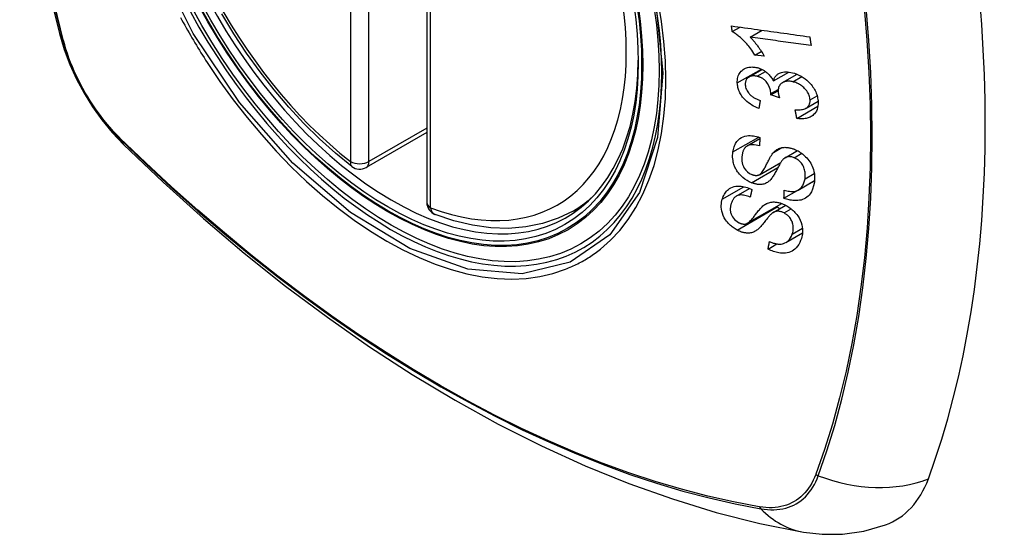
# Model space of a CAD drawing. Header units: inches. Extents: x 327.4 to 387.5, y 121.2 to 187.
# Tile 45 of 73: x 329.916 to 330.806, y 177.102 to 177.567. Entities that reach past the tile are written whole.
import ezdxf

# ---------------------------------------------------------------- set-up
doc = ezdxf.new("R2010")
doc.units = ezdxf.units.IN
doc.header["$MEASUREMENT"] = 0
doc.layers.add('Visible Edges(ANSI)', color=7, linetype='Continuous', lineweight=25)
doc.layers.add('Visible Tangent Edges(ANSI)', color=7, linetype='Continuous', lineweight=25)

msp = doc.modelspace()

# ---------------------------------------------------------------- linework, layer by layer
at = {"layer": 'Visible Edges(ANSI)'}
for p, q in [((330.28382, 177.88694), (330.28382, 177.40227)), ((330.55981, 177.55663), (330.56685, 177.5607)), ((330.57585, 177.55164), (330.58674, 177.55792)), ((330.5803, 177.53548), (330.58603, 177.53878)), ((330.5887, 177.53432), (330.5803, 177.53548)), ((330.57488, 177.51558), (330.58674, 177.52242)), ((330.59695, 177.51199), (330.61094, 177.52007)), ((330.60523, 177.51051), (330.6184, 177.51812)), ((330.5947, 177.49939), (330.60118, 177.50313)), ((330.60242, 177.49675), (330.5947, 177.49939)), ((330.61813, 177.47812), (330.63712, 177.48909)), ((330.62642, 177.48747), (330.63727, 177.49374)), ((330.28382, 177.46539), (330.22915, 177.43383)), ((330.57324, 177.45326), (330.5847, 177.45988)), ((330.60754, 177.44265), (330.61861, 177.44904)), ((330.58436, 177.4273), (330.60353, 177.43836)), ((330.60648, 177.40597), (330.63394, 177.42183)), ((330.61931, 177.4134), (330.63407, 177.42192)), ((330.63394, 177.42183), (330.63394, 177.42185)), ((330.63405, 177.42175), (330.63394, 177.42183)), ((330.56344, 177.40787), (330.57541, 177.41479)), ((330.41594, 177.39444), (330.42621, 177.40037)), ((330.57338, 177.38331), (330.60445, 177.40125)), ((330.59687, 177.39312), (330.6081, 177.39961)), ((330.60807, 177.36589), (330.62322, 177.37464)), ((330.59212, 177.36003), (330.60018, 177.36468))]:
    msp.add_line(p, q, dxfattribs=at)
at = {"layer": 'Visible Edges(ANSI)', "flags": 128}
for points in [[(329.95556, 178.26194), (329.94272, 178.22388), (329.93166, 178.1847), (329.92236, 178.14447), (329.9148, 178.10325), (329.90896, 178.06111), (329.90481, 178.01811), (329.90234, 177.97432), (329.90152, 177.92979), (329.90233, 177.88459), (329.90476, 177.83878), (329.90878, 177.79243), (329.91437, 177.74559), (329.92152, 177.69834), (329.9302, 177.65075), (329.94039, 177.60287), (329.95207, 177.55478)], [(330.216, 177.43473), (330.20132, 177.44674), (330.1869, 177.45973), (330.17282, 177.47363), (330.15914, 177.4884), (330.1459, 177.50395), (330.13318, 177.52023), (330.12103, 177.53716), (330.10949, 177.55466), (330.09862, 177.57266)], [(330.55908, 177.56179), (330.562, 177.56138), (330.56494, 177.56097), (330.56788, 177.56056), (330.57082, 177.56014), (330.57377, 177.55973), (330.57672, 177.55932), (330.57968, 177.55891), (330.58264, 177.55849), (330.5856, 177.55808), (330.58857, 177.55767), (330.59153, 177.55725), (330.59449, 177.55684), (330.59746, 177.55643), (330.60042, 177.55601), (330.60338, 177.5556), (330.60633, 177.55519), (330.60929, 177.55478), (330.61223, 177.55437), (330.61518, 177.55396), (330.61811, 177.55355), (330.62104, 177.55314), (330.62397, 177.55273), (330.62688, 177.55233), (330.62979, 177.55192)], [(330.55981, 177.55663), (330.55977, 177.55684), (330.55974, 177.55706), (330.55971, 177.55727), (330.55968, 177.55749), (330.55965, 177.5577), (330.55962, 177.55792), (330.55959, 177.55813), (330.55956, 177.55835), (330.55953, 177.55856), (330.5595, 177.55878), (330.55947, 177.55899), (330.55944, 177.55921), (330.55941, 177.55942), (330.55938, 177.55964), (330.55935, 177.55985), (330.55932, 177.56007), (330.55929, 177.56028), (330.55926, 177.5605), (330.55923, 177.56071), (330.5592, 177.56093), (330.55917, 177.56114), (330.55914, 177.56136), (330.55911, 177.56157), (330.55908, 177.56179)], [(329.95207, 177.55478), (329.95631, 177.54049), (329.96145, 177.52677), (329.96744, 177.51356), (329.97424, 177.50084), (329.98185, 177.48859), (329.9903, 177.4768), (329.99961, 177.46549), (330.00987, 177.45467)], [(330.5803, 177.53548), (330.57935, 177.53696), (330.5784, 177.53838), (330.57746, 177.53973), (330.57651, 177.54101), (330.57558, 177.54223), (330.57465, 177.54339), (330.57373, 177.54448), (330.57283, 177.54552), (330.57195, 177.5465), (330.57108, 177.54742), (330.57023, 177.5483), (330.5694, 177.54912), (330.5686, 177.54989), (330.56783, 177.55061), (330.56708, 177.55129), (330.56632, 177.55195), (330.56555, 177.5526), (330.56477, 177.55324), (330.56397, 177.55386), (330.56316, 177.55447), (330.56233, 177.55505), (330.5615, 177.55561), (330.56066, 177.55613), (330.55981, 177.55663)], [(330.631, 177.54399), (330.62872, 177.5443), (330.62643, 177.54462), (330.62414, 177.54494), (330.62185, 177.54525), (330.61956, 177.54557), (330.61726, 177.54589), (330.61496, 177.54621), (330.61266, 177.54653), (330.61036, 177.54685), (330.60806, 177.54717), (330.60575, 177.54749), (330.60345, 177.54781), (330.60114, 177.54813), (330.59884, 177.54845), (330.59653, 177.54877), (330.59423, 177.54908), (330.59192, 177.5494), (330.58962, 177.54972), (330.58732, 177.55004), (330.58502, 177.55036), (330.58273, 177.55068), (330.58043, 177.551), (330.57814, 177.55132), (330.57585, 177.55164)], [(330.57585, 177.55164), (330.57634, 177.55116), (330.57682, 177.55066), (330.5773, 177.55016), (330.57777, 177.54966), (330.57823, 177.54914), (330.5787, 177.54862), (330.57915, 177.54809), (330.5796, 177.54756), (330.58004, 177.54702), (330.58048, 177.54648), (330.58091, 177.54594), (330.58133, 177.5454), (330.58174, 177.54486), (330.58215, 177.54433), (330.58261, 177.54371), (330.58315, 177.54297), (330.58376, 177.54212), (330.58442, 177.54118), (330.58513, 177.54015), (330.58585, 177.53906), (330.58659, 177.53792), (330.58732, 177.53674), (330.58803, 177.53554), (330.5887, 177.53432)], [(330.62979, 177.55192), (330.62984, 177.55159), (330.62989, 177.55126), (330.62994, 177.55093), (330.62999, 177.5506), (330.63004, 177.55027), (330.63009, 177.54994), (330.63014, 177.54961), (330.63019, 177.54927), (330.63024, 177.54894), (330.63029, 177.54861), (330.63034, 177.54828), (330.63039, 177.54795), (330.63044, 177.54762), (330.63049, 177.54729), (330.63054, 177.54696), (330.63059, 177.54663), (330.63064, 177.5463), (330.63069, 177.54597), (330.63075, 177.54564), (330.6308, 177.54531), (330.63085, 177.54498), (330.6309, 177.54465), (330.63095, 177.54432), (330.631, 177.54399)], [(330.56434, 177.5102), (330.56432, 177.51155), (330.56441, 177.51287), (330.56459, 177.51415), (330.56487, 177.51539), (330.56525, 177.51658), (330.56574, 177.51772), (330.56632, 177.5188), (330.567, 177.51981), (330.56776, 177.52073), (330.56861, 177.52157), (330.56955, 177.52232), (330.57058, 177.52297), (330.57162, 177.52348), (330.57266, 177.52388), (330.57367, 177.52417), (330.57464, 177.52438), (330.57555, 177.52452), (330.57646, 177.52461), (330.57737, 177.52465), (330.5783, 177.52464), (330.57925, 177.52458), (330.5802, 177.52447), (330.58116, 177.52431), (330.58214, 177.5241)], [(330.58214, 177.5241), (330.5828, 177.52393), (330.58345, 177.52374), (330.58411, 177.52353), (330.58476, 177.52329), (330.58541, 177.52303), (330.58606, 177.52275), (330.58669, 177.52244), (330.58732, 177.52211), (330.58795, 177.52176), (330.58856, 177.52139), (330.58918, 177.52099), (330.58983, 177.52054), (330.59049, 177.52004), (330.59116, 177.5195), (330.59184, 177.5189), (330.59252, 177.51825), (330.59319, 177.51754), (330.59384, 177.5168), (330.59445, 177.51604), (330.59502, 177.51526), (330.59555, 177.51446), (330.59605, 177.51365), (330.59652, 177.51283), (330.59695, 177.51199)], [(330.58227, 177.51621), (330.58154, 177.51637), (330.58081, 177.51649), (330.58008, 177.51657), (330.57937, 177.51661), (330.57866, 177.51661), (330.57798, 177.51656), (330.57732, 177.51646), (330.57668, 177.51632), (330.57607, 177.51613), (330.57547, 177.51588), (330.57491, 177.51559), (330.57438, 177.51526), (330.57388, 177.51488), (330.57343, 177.51447), (330.57303, 177.51402), (330.57267, 177.51353), (330.57236, 177.51301), (330.5721, 177.51245), (330.57189, 177.51186), (330.57173, 177.51125), (330.57161, 177.51062), (330.57154, 177.50997), (330.57151, 177.5093), (330.57153, 177.50863)], [(330.59475, 177.5006), (330.5943, 177.50376), (330.59321, 177.50692), (330.5916, 177.50985), (330.59028, 177.51161), (330.58978, 177.51215), (330.58945, 177.51247), (330.58911, 177.51279), (330.58876, 177.51309), (330.5884, 177.51338), (330.58803, 177.51366), (330.58765, 177.51392), (330.58726, 177.51417), (330.58686, 177.51441), (330.58646, 177.51464), (330.58605, 177.51485), (330.58564, 177.51505), (330.58522, 177.51524), (330.58481, 177.51541), (330.58439, 177.51557), (330.58396, 177.51572), (330.58354, 177.51586), (330.58312, 177.51599), (330.58269, 177.5161), (330.58227, 177.51621)], [(330.59695, 177.51199), (330.59711, 177.5126), (330.5973, 177.51319), (330.59751, 177.51377), (330.59774, 177.51433), (330.59801, 177.51487), (330.5983, 177.51539), (330.59863, 177.51589), (330.59899, 177.51637), (330.59937, 177.51683), (330.59979, 177.51726), (330.60023, 177.51766), (330.6007, 177.51804), (330.6012, 177.51838), (330.60175, 177.51872), (330.60245, 177.51908), (330.60331, 177.51943), (330.60433, 177.51976), (330.60553, 177.52002), (330.60688, 177.52019), (330.60827, 177.52024), (330.6097, 177.52019), (330.61115, 177.52004), (330.61262, 177.5198), (330.6141, 177.51949)], [(330.6141, 177.51949), (330.61609, 177.51894), (330.61807, 177.51825), (330.62003, 177.5174), (330.62195, 177.51641), (330.6238, 177.51527), (330.62558, 177.51398), (330.62725, 177.5126), (330.62872, 177.51122), (330.62998, 177.5099), (330.63104, 177.50868), (330.63189, 177.5076), (330.63265, 177.50655), (330.63336, 177.50548), (330.63401, 177.50439), (330.63461, 177.50328), (330.63514, 177.50216), (330.63562, 177.50102), (330.63604, 177.49988), (330.63639, 177.49875), (330.63668, 177.49761), (330.63692, 177.49647), (330.6371, 177.49533), (330.63723, 177.49421), (330.63731, 177.49309)], [(330.5838, 177.48705), (330.58216, 177.48773), (330.58053, 177.48849), (330.57892, 177.48932), (330.57735, 177.49024), (330.57582, 177.49123), (330.57433, 177.49232), (330.57296, 177.49344), (330.57177, 177.49453), (330.57074, 177.49558), (330.56986, 177.49658), (330.56911, 177.49751), (330.56843, 177.49842), (330.56781, 177.49936), (330.56723, 177.50031), (330.5667, 177.50127), (330.56623, 177.50226), (330.56581, 177.50325), (330.56544, 177.50425), (330.56513, 177.50524), (330.56487, 177.50624), (330.56467, 177.50724), (330.56451, 177.50823), (330.5644, 177.50922), (330.56434, 177.5102)], [(330.57153, 177.50863), (330.57162, 177.50753), (330.57183, 177.50642), (330.57214, 177.50531), (330.57257, 177.50421), (330.57313, 177.50312), (330.57374, 177.50213), (330.57436, 177.50128), (330.57494, 177.50059), (330.57545, 177.50003), (330.57598, 177.49951), (330.57654, 177.499), (330.57711, 177.49852), (330.57771, 177.49806), (330.57832, 177.49762), (330.57895, 177.49721), (330.57959, 177.49681), (330.58025, 177.49643), (330.58091, 177.49608), (330.58158, 177.49574), (330.58226, 177.49542), (330.58294, 177.49511), (330.58362, 177.49482), (330.5843, 177.49455), (330.58498, 177.49429)], [(330.61457, 177.51128), (330.61377, 177.51146), (330.61298, 177.5116), (330.61219, 177.51171), (330.61141, 177.51178), (330.61064, 177.51181), (330.60989, 177.5118), (330.60914, 177.51174), (330.60841, 177.51164), (330.60771, 177.5115), (330.60703, 177.51131), (330.60638, 177.51107), (330.60576, 177.51079), (330.60517, 177.51047), (330.60458, 177.5101), (330.60398, 177.50964), (330.6034, 177.50909), (330.60284, 177.50845), (330.60235, 177.50772), (330.60194, 177.50694), (330.60163, 177.5061), (330.60139, 177.50521), (330.60125, 177.50429), (330.60118, 177.50333), (330.60119, 177.50236)], [(330.63005, 177.49487), (330.62997, 177.49588), (330.62981, 177.49691), (330.62956, 177.49795), (330.62922, 177.49898), (330.62881, 177.5), (330.62831, 177.501), (330.62772, 177.502), (330.62708, 177.50295), (330.6264, 177.50382), (330.62572, 177.50462), (330.62504, 177.50535), (330.62436, 177.50602), (330.62364, 177.50666), (330.62291, 177.50727), (330.62215, 177.50785), (330.62136, 177.50839), (330.62055, 177.50889), (330.61971, 177.50936), (330.61887, 177.50978), (330.61803, 177.51016), (330.61717, 177.5105), (330.61631, 177.5108), (330.61544, 177.51106), (330.61457, 177.51128)], [(330.5947, 177.49939), (330.5947, 177.49944), (330.59471, 177.49949), (330.59471, 177.49954), (330.59472, 177.49959), (330.59472, 177.49964), (330.59472, 177.49969), (330.59473, 177.49974), (330.59473, 177.49979), (330.59473, 177.49984), (330.59474, 177.4999), (330.59474, 177.49995), (330.59474, 177.5), (330.59475, 177.50005), (330.59475, 177.5001), (330.59475, 177.50015), (330.59475, 177.5002), (330.59475, 177.50025), (330.59475, 177.5003), (330.59475, 177.50035), (330.59475, 177.5004), (330.59475, 177.50045), (330.59475, 177.5005), (330.59475, 177.50055), (330.59475, 177.5006)], [(330.60119, 177.50236), (330.60121, 177.50213), (330.60122, 177.50191), (330.60125, 177.50169), (330.60127, 177.50146), (330.6013, 177.50123), (330.60134, 177.50101), (330.60137, 177.50077), (330.60142, 177.50054), (330.60146, 177.50031), (330.60151, 177.50007), (330.60156, 177.49983), (330.60161, 177.49959), (330.60167, 177.49936), (330.60173, 177.49912), (330.60179, 177.49888), (330.60186, 177.49864), (330.60192, 177.4984), (330.60199, 177.49816), (330.60206, 177.49792), (330.60213, 177.49768), (330.6022, 177.49745), (330.60227, 177.49721), (330.60235, 177.49698), (330.60242, 177.49675)], [(330.58498, 177.49429), (330.58493, 177.49399), (330.58488, 177.49369), (330.58483, 177.49339), (330.58478, 177.49309), (330.58473, 177.49278), (330.58468, 177.49248), (330.58463, 177.49218), (330.58458, 177.49188), (330.58453, 177.49158), (330.58449, 177.49127), (330.58444, 177.49097), (330.58439, 177.49067), (330.58434, 177.49037), (330.58429, 177.49007), (330.58424, 177.48976), (330.58419, 177.48946), (330.58414, 177.48916), (330.58409, 177.48886), (330.58405, 177.48856), (330.584, 177.48825), (330.58395, 177.48795), (330.5839, 177.48765), (330.58385, 177.48735), (330.5838, 177.48705)], [(330.61658, 177.48602), (330.61774, 177.48597), (330.61891, 177.48595), (330.62006, 177.48597), (330.62119, 177.48604), (330.62229, 177.48617), (330.62336, 177.48636), (330.6244, 177.48662), (330.62539, 177.48697), (330.62629, 177.4874), (330.62703, 177.48786), (330.62762, 177.48833), (330.62808, 177.48878), (330.62843, 177.48919), (330.62875, 177.48961), (330.62903, 177.49005), (330.62927, 177.49051), (330.62948, 177.491), (330.62966, 177.4915), (330.62981, 177.49202), (330.62992, 177.49257), (330.63, 177.49313), (330.63005, 177.4937), (330.63007, 177.49428), (330.63005, 177.49487)], [(330.63731, 177.49309), (330.63732, 177.49131), (330.63718, 177.48957), (330.63688, 177.48789), (330.63641, 177.4863), (330.63575, 177.48481), (330.63495, 177.48349), (330.6341, 177.48241), (330.63324, 177.48155), (330.63244, 177.48088), (330.6317, 177.48034), (330.63092, 177.47985), (330.6301, 177.47941), (330.62925, 177.47903), (330.62836, 177.47869), (330.62744, 177.47841), (330.62648, 177.47818), (330.62549, 177.478), (330.62449, 177.47788), (330.62347, 177.4778), (330.62243, 177.47778), (330.62137, 177.4778), (330.6203, 177.47786), (330.61922, 177.47797), (330.61813, 177.47812)], [(330.61813, 177.47812), (330.61806, 177.47845), (330.618, 177.47878), (330.61793, 177.47911), (330.61787, 177.47944), (330.6178, 177.47977), (330.61774, 177.4801), (330.61768, 177.48043), (330.61761, 177.48075), (330.61755, 177.48108), (330.61748, 177.48141), (330.61742, 177.48174), (330.61735, 177.48207), (330.61729, 177.4824), (330.61722, 177.48273), (330.61716, 177.48306), (330.61709, 177.48339), (330.61703, 177.48372), (330.61697, 177.48404), (330.6169, 177.48437), (330.61684, 177.4847), (330.61677, 177.48503), (330.61671, 177.48536), (330.61665, 177.48569), (330.61658, 177.48602)], [(330.56036, 177.44782), (330.56055, 177.44898), (330.56079, 177.45012), (330.56108, 177.45124), (330.56141, 177.45234), (330.56181, 177.4534), (330.56226, 177.45443), (330.56277, 177.45542), (330.56334, 177.45638), (330.56398, 177.45729), (330.5647, 177.45817), (330.5656, 177.4591), (330.56671, 177.46001), (330.56804, 177.46087), (330.56961, 177.4616), (330.57124, 177.46212), (330.57286, 177.46244), (330.57444, 177.4626), (330.57593, 177.46263), (330.57737, 177.46256), (330.57883, 177.4624), (330.5803, 177.46214), (330.58177, 177.4618), (330.58326, 177.46137), (330.58476, 177.46086)], [(330.58476, 177.46086), (330.58474, 177.46054), (330.58472, 177.46023), (330.5847, 177.45991), (330.58468, 177.4596), (330.58467, 177.45929), (330.58465, 177.45897), (330.58463, 177.45866), (330.58461, 177.45835), (330.58459, 177.45803), (330.58458, 177.45772), (330.58456, 177.45741), (330.58454, 177.45709), (330.58452, 177.45678), (330.58451, 177.45647), (330.58449, 177.45615), (330.58447, 177.45584), (330.58446, 177.45553), (330.58444, 177.45521), (330.58442, 177.4549), (330.5844, 177.45459), (330.58439, 177.45427), (330.58437, 177.45396), (330.58435, 177.45365), (330.58434, 177.45333)], [(330.00987, 177.45467), (330.04568, 177.42052), (330.08204, 177.38775), (330.11892, 177.35644), (330.15627, 177.32662), (330.19403, 177.29836), (330.23216, 177.2717), (330.27062, 177.24669), (330.30936, 177.22339), (330.34833, 177.20183), (330.38749, 177.18208), (330.4268, 177.16417), (330.46622, 177.14816), (330.50569, 177.1341), (330.54519, 177.12203), (330.58465, 177.11202), (330.62403, 177.10411)], [(330.58434, 177.45333), (330.58278, 177.45377), (330.58123, 177.45411), (330.5797, 177.45433), (330.5782, 177.45442), (330.57676, 177.45435), (330.5754, 177.45411), (330.57421, 177.45373), (330.57329, 177.45329), (330.57261, 177.45285), (330.57213, 177.45247), (330.57169, 177.45206), (330.57129, 177.45162), (330.57092, 177.45115), (330.57059, 177.45065), (330.57028, 177.45013), (330.57001, 177.4496), (330.56976, 177.44904), (330.56954, 177.44847), (330.56934, 177.44788), (330.56916, 177.44729), (330.56901, 177.44668), (330.56888, 177.44607), (330.56876, 177.44545), (330.56866, 177.44482)], [(330.59713, 177.44741), (330.59782, 177.4481), (330.59855, 177.44875), (330.59933, 177.44936), (330.60015, 177.44992), (330.60102, 177.45043), (330.60193, 177.45087), (330.60289, 177.45125), (330.60387, 177.45155), (330.60481, 177.45177), (330.60572, 177.45191), (330.60659, 177.45199), (330.6074, 177.45202), (330.60816, 177.45201), (330.60886, 177.45198), (330.60956, 177.45192), (330.61026, 177.45183), (330.61097, 177.45171), (330.61167, 177.45158), (330.61238, 177.45141), (330.61309, 177.45123), (330.6138, 177.45102), (330.61452, 177.45079), (330.61523, 177.45053), (330.61595, 177.45026)], [(330.57713, 177.42002), (330.5751, 177.42094), (330.57311, 177.42203), (330.57119, 177.4233), (330.56938, 177.42471), (330.56771, 177.42623), (330.56636, 177.42764), (330.56532, 177.42888), (330.56457, 177.4299), (330.56401, 177.43072), (330.56351, 177.43154), (330.56305, 177.43237), (330.56263, 177.4332), (330.56224, 177.43404), (330.56189, 177.43488), (330.56158, 177.43573), (330.56129, 177.43659), (330.56101, 177.43757), (330.56072, 177.43873), (330.56046, 177.44006), (330.56026, 177.44154), (330.56013, 177.44313), (330.56011, 177.44472), (330.56019, 177.44629), (330.56036, 177.44782)], [(330.56866, 177.44482), (330.5686, 177.44433), (330.56854, 177.44383), (330.56849, 177.44333), (330.56845, 177.44283), (330.56842, 177.44232), (330.56841, 177.44181), (330.5684, 177.44129), (330.56841, 177.44078), (330.56844, 177.44025), (330.56847, 177.43972), (330.56853, 177.43919), (330.5686, 177.43866), (330.56869, 177.43812), (330.5688, 177.43758), (330.56894, 177.43704), (330.56909, 177.4365), (330.56927, 177.43595), (330.56948, 177.43541), (330.56981, 177.43468), (330.5706, 177.43329), (330.57191, 177.4315), (330.57354, 177.42986), (330.57542, 177.42849), (330.57745, 177.42747)], [(330.58406, 177.42714), (330.58467, 177.4275), (330.58529, 177.428), (330.58591, 177.42863), (330.58653, 177.42937), (330.58713, 177.43018), (330.58771, 177.43104), (330.58825, 177.43192), (330.58875, 177.43278), (330.58921, 177.43362), (330.58965, 177.43445), (330.59007, 177.43528), (330.59049, 177.43611), (330.5909, 177.43695), (330.59133, 177.43781), (330.59176, 177.4387), (330.59223, 177.43961), (330.59272, 177.44056), (330.59326, 177.44156), (330.59384, 177.4426), (330.59446, 177.44366), (330.59512, 177.44471), (330.59578, 177.44571), (330.59646, 177.44662), (330.59713, 177.44741)], [(330.61561, 177.44264), (330.61494, 177.44289), (330.61427, 177.4431), (330.6136, 177.44328), (330.61294, 177.44342), (330.61228, 177.44352), (330.61163, 177.44357), (330.61099, 177.44358), (330.61039, 177.44354), (330.60985, 177.44348), (330.60934, 177.44337), (330.60888, 177.44324), (330.60845, 177.44309), (330.60805, 177.44292), (330.60767, 177.44272), (330.6073, 177.44251), (330.60695, 177.44227), (330.60661, 177.44202), (330.60628, 177.44175), (330.60597, 177.44147), (330.60566, 177.44117), (330.60538, 177.44087), (330.6051, 177.44055), (330.60483, 177.44023), (330.60458, 177.43991)], [(330.62549, 177.42364), (330.62561, 177.42459), (330.62569, 177.42556), (330.62573, 177.42654), (330.62571, 177.42754), (330.62565, 177.42855), (330.62553, 177.42957), (330.62536, 177.43061), (330.62512, 177.43164), (330.62482, 177.43268), (330.62446, 177.43371), (330.62402, 177.43474), (330.6235, 177.43576), (330.6229, 177.43675), (330.62221, 177.4377), (330.6215, 177.43853), (330.6208, 177.43926), (330.62012, 177.43988), (330.61949, 177.4404), (330.61888, 177.44086), (330.61825, 177.44128), (330.61761, 177.44167), (330.61696, 177.44203), (330.61629, 177.44235), (330.61561, 177.44264)], [(330.61595, 177.45026), (330.61703, 177.4498), (330.61811, 177.44929), (330.61917, 177.44874), (330.62022, 177.44813), (330.62124, 177.44748), (330.62224, 177.44679), (330.62321, 177.44606), (330.62416, 177.44529), (330.62509, 177.44446), (330.62604, 177.44355), (330.62701, 177.44255), (330.62797, 177.44144), (330.62891, 177.44024), (330.62981, 177.43896), (330.63061, 177.43764), (330.63133, 177.43631), (330.63196, 177.43496), (330.63251, 177.43359), (330.63301, 177.43212), (330.63352, 177.43026), (330.63394, 177.42804), (330.63417, 177.42553), (330.63415, 177.42305), (330.63391, 177.42064)], [(330.60458, 177.43991), (330.60425, 177.43947), (330.6039, 177.43895), (330.60354, 177.43836), (330.60315, 177.43771), (330.60274, 177.437), (330.60233, 177.43624), (330.6019, 177.43544), (330.60145, 177.4346), (330.601, 177.43374), (330.60054, 177.43286), (330.60007, 177.43196), (330.5996, 177.43107), (330.59913, 177.43017), (330.59865, 177.42929), (330.59817, 177.42842), (330.5977, 177.42758), (330.59722, 177.42677), (330.59675, 177.42599), (330.59625, 177.42521), (330.59574, 177.42445), (330.59521, 177.42372), (330.59467, 177.42304), (330.59412, 177.42242), (330.59356, 177.42187)], [(330.57745, 177.42747), (330.57775, 177.42736), (330.57804, 177.42725), (330.57834, 177.42715), (330.57863, 177.42706), (330.57893, 177.42697), (330.57923, 177.42689), (330.57952, 177.42683), (330.57982, 177.42677), (330.58011, 177.42672), (330.5804, 177.42668), (330.58068, 177.42665), (330.58097, 177.42663), (330.58125, 177.42661), (330.58153, 177.42661), (330.58181, 177.42662), (330.58208, 177.42664), (330.58234, 177.42667), (330.5826, 177.42671), (330.58286, 177.42676), (330.58311, 177.42682), (330.58335, 177.42689), (330.58359, 177.42696), (330.58383, 177.42705), (330.58406, 177.42714)], [(330.55079, 177.40526), (330.55116, 177.40638), (330.55159, 177.40747), (330.55208, 177.40853), (330.55262, 177.40955), (330.55322, 177.41053), (330.55389, 177.41146), (330.55462, 177.41234), (330.55542, 177.41317), (330.5563, 177.41395), (330.55732, 177.4147), (330.5585, 177.4154), (330.55985, 177.41601), (330.56139, 177.4165), (330.56304, 177.41683), (330.56467, 177.41697), (330.56625, 177.41696), (330.56776, 177.41685), (330.56917, 177.41665), (330.57055, 177.41637), (330.57194, 177.41601), (330.57333, 177.41558), (330.57471, 177.41507), (330.5761, 177.41449), (330.57748, 177.41385)], [(330.59356, 177.42187), (330.59291, 177.4213), (330.59223, 177.42077), (330.5915, 177.42028), (330.59074, 177.41983), (330.58993, 177.41944), (330.58909, 177.41911), (330.5882, 177.41883), (330.58734, 177.41864), (330.58651, 177.41851), (330.58572, 177.41843), (330.58499, 177.4184), (330.58432, 177.41841), (330.58371, 177.41843), (330.58312, 177.41848), (330.58253, 177.41855), (330.58194, 177.41864), (330.58134, 177.41874), (330.58075, 177.41887), (330.58015, 177.41902), (330.57955, 177.41918), (330.57895, 177.41937), (330.57834, 177.41957), (330.57774, 177.41979), (330.57713, 177.42002)], [(330.63391, 177.42064), (330.63326, 177.41734), (330.63233, 177.41428), (330.63126, 177.41187), (330.63018, 177.41006), (330.62917, 177.40877), (330.62819, 177.40775), (330.62711, 177.40685), (330.62593, 177.40605), (330.62465, 177.40537), (330.62327, 177.40481), (330.62187, 177.4044), (330.62049, 177.40411), (330.61915, 177.40394), (330.61787, 177.40386), (330.61669, 177.40385), (330.61557, 177.40389), (330.61446, 177.40399), (330.61333, 177.40413), (330.6122, 177.40433), (330.61107, 177.40457), (330.60993, 177.40485), (330.60878, 177.40518), (330.60764, 177.40556), (330.60648, 177.40597)], [(330.60671, 177.41336), (330.60788, 177.41302), (330.60905, 177.41273), (330.61023, 177.41249), (330.6114, 177.4123), (330.61255, 177.41217), (330.61368, 177.41211), (330.61478, 177.41212), (330.61585, 177.41222), (330.6169, 177.41243), (330.61793, 177.41275), (330.61894, 177.4132), (330.61989, 177.41377), (330.62075, 177.41441), (330.62151, 177.4151), (330.62218, 177.41583), (330.62277, 177.41657), (330.62329, 177.41734), (330.62376, 177.41815), (330.62417, 177.41899), (330.62453, 177.41986), (330.62484, 177.42077), (330.6251, 177.4217), (330.62532, 177.42266), (330.62549, 177.42364)], [(330.57603, 177.40694), (330.57484, 177.40744), (330.57364, 177.40788), (330.57245, 177.40825), (330.57125, 177.40856), (330.57007, 177.40879), (330.56891, 177.40892), (330.56779, 177.40896), (330.5667, 177.4089), (330.56567, 177.40873), (330.56475, 177.40847), (330.56396, 177.40815), (330.56329, 177.40779), (330.56272, 177.4074), (330.5622, 177.40698), (330.56172, 177.40652), (330.56127, 177.40603), (330.56087, 177.40551), (330.56049, 177.40496), (330.56015, 177.40439), (330.55984, 177.40381), (330.55956, 177.4032), (330.5593, 177.40258), (330.55906, 177.40195), (330.55885, 177.4013)], [(330.57748, 177.41385), (330.57742, 177.41356), (330.57736, 177.41327), (330.5773, 177.41298), (330.57723, 177.41269), (330.57717, 177.41241), (330.57711, 177.41212), (330.57705, 177.41183), (330.57699, 177.41154), (330.57693, 177.41126), (330.57687, 177.41097), (330.57681, 177.41068), (330.57675, 177.41039), (330.57669, 177.41011), (330.57663, 177.40982), (330.57657, 177.40953), (330.57651, 177.40924), (330.57645, 177.40896), (330.57639, 177.40867), (330.57633, 177.40838), (330.57627, 177.40809), (330.57621, 177.40781), (330.57615, 177.40752), (330.57609, 177.40723), (330.57603, 177.40694)], [(330.60648, 177.40597), (330.60649, 177.40628), (330.6065, 177.40659), (330.60651, 177.4069), (330.60652, 177.4072), (330.60653, 177.40751), (330.60654, 177.40782), (330.60655, 177.40812), (330.60655, 177.40843), (330.60656, 177.40874), (330.60657, 177.40905), (330.60658, 177.40935), (330.60659, 177.40966), (330.6066, 177.40997), (330.60661, 177.41028), (330.60662, 177.41059), (330.60663, 177.41089), (330.60664, 177.4112), (330.60665, 177.41151), (330.60666, 177.41182), (330.60667, 177.41212), (330.60668, 177.41243), (330.60669, 177.41274), (330.6067, 177.41305), (330.60671, 177.41336)], [(330.56411, 177.37723), (330.56322, 177.37773), (330.56233, 177.37826), (330.56147, 177.37883), (330.56062, 177.37942), (330.55979, 177.38005), (330.55898, 177.3807), (330.5582, 177.38139), (330.55744, 177.38209), (330.55671, 177.38282), (330.55601, 177.38357), (330.55533, 177.38434), (330.55461, 177.38523), (330.55366, 177.38653), (330.5526, 177.38823), (330.55158, 177.3903), (330.55081, 177.3924), (330.5503, 177.39438), (330.54999, 177.39621), (330.54985, 177.39786), (330.54983, 177.39941), (330.54992, 177.40093), (330.55011, 177.40242), (330.5504, 177.40386), (330.55079, 177.40526)], [(330.55885, 177.4013), (330.5587, 177.4008), (330.55856, 177.4003), (330.55843, 177.39979), (330.55832, 177.39927), (330.55822, 177.39875), (330.55813, 177.39822), (330.55806, 177.39768), (330.558, 177.39714), (330.55797, 177.39659), (330.55795, 177.39603), (330.55796, 177.39546), (330.55799, 177.39488), (330.55805, 177.3943), (330.55814, 177.39371), (330.55825, 177.39312), (330.55845, 177.39239), (330.55877, 177.39147), (330.55926, 177.39039), (330.55996, 177.38916), (330.56081, 177.38795), (330.5618, 177.38681), (330.56293, 177.38575), (330.56415, 177.38483), (330.56546, 177.38405)], [(330.57216, 177.38279), (330.57282, 177.38303), (330.57351, 177.38339), (330.57422, 177.38387), (330.57495, 177.38445), (330.57567, 177.38511), (330.57637, 177.38582), (330.57705, 177.38656), (330.5777, 177.38729), (330.5783, 177.38801), (330.57887, 177.38872), (330.57942, 177.38944), (330.57996, 177.39015), (330.5805, 177.39087), (330.58105, 177.39161), (330.58162, 177.39236), (330.58222, 177.39314), (330.58286, 177.39395), (330.58354, 177.39479), (330.58427, 177.39566), (330.58505, 177.39656), (330.58586, 177.39744), (330.58669, 177.39827), (330.58751, 177.39902), (330.5883, 177.39966)], [(330.5883, 177.39966), (330.5891, 177.4002), (330.58994, 177.4007), (330.59082, 177.40115), (330.59173, 177.40156), (330.59268, 177.40191), (330.59368, 177.40219), (330.59472, 177.40241), (330.59575, 177.40255), (330.59674, 177.40262), (330.59768, 177.40263), (330.59857, 177.40258), (330.59941, 177.4025), (330.60018, 177.40239), (330.6009, 177.40226), (330.60161, 177.40211), (330.60233, 177.40193), (330.60304, 177.40173), (330.60374, 177.4015), (330.60445, 177.40125), (330.60516, 177.40098), (330.60586, 177.40068), (330.60657, 177.40037), (330.60727, 177.40003), (330.60797, 177.39967)], [(330.6004, 177.39819), (330.60038, 177.3982), (330.60036, 177.39822), (330.60034, 177.39824), (330.60032, 177.39826), (330.6003, 177.39828), (330.60028, 177.3983), (330.60026, 177.39831), (330.60024, 177.39833), (330.60022, 177.39835), (330.6002, 177.39837), (330.60018, 177.39839), (330.60016, 177.39841), (330.60014, 177.39843), (330.60012, 177.39845), (330.6001, 177.39846), (330.60008, 177.39848), (330.60006, 177.3985), (330.60004, 177.39852), (330.60002, 177.39854), (330.6, 177.39856), (330.59998, 177.39858), (330.59996, 177.3986), (330.59994, 177.39862), (330.59992, 177.39863)], [(330.60258, 177.39642), (330.60249, 177.39649), (330.6024, 177.39655), (330.60231, 177.39662), (330.60222, 177.39668), (330.60213, 177.39675), (330.60204, 177.39682), (330.60195, 177.39689), (330.60186, 177.39696), (330.60177, 177.39703), (330.60168, 177.3971), (330.60159, 177.39717), (330.60149, 177.39724), (330.6014, 177.39732), (330.60131, 177.39739), (330.60122, 177.39747), (330.60113, 177.39755), (330.60104, 177.39762), (330.60095, 177.3977), (330.60086, 177.39778), (330.60076, 177.39786), (330.60067, 177.39794), (330.60058, 177.39802), (330.60049, 177.3981), (330.6004, 177.39819)], [(330.60797, 177.39967), (330.609, 177.39911), (330.61002, 177.3985), (330.61101, 177.39785), (330.61198, 177.39716), (330.61293, 177.39643), (330.61385, 177.39566), (330.61473, 177.39486), (330.61558, 177.39403), (330.61639, 177.39317), (330.61718, 177.39229), (330.61798, 177.39131), (330.61897, 177.38996), (330.62006, 177.38823), (330.62115, 177.38613), (330.62202, 177.38395), (330.62262, 177.38191), (330.62299, 177.38004), (330.6232, 177.37841), (330.62329, 177.37686), (330.62327, 177.37535), (330.62315, 177.37388), (330.62293, 177.37244), (330.62262, 177.37105), (330.62222, 177.36969)], [(330.41594, 177.39444), (330.40253, 177.38785), (330.38826, 177.38303), (330.37326, 177.38001), (330.35767, 177.37878), (330.34159, 177.37933), (330.32513, 177.38162), (330.30839, 177.3856), (330.29145, 177.39122)], [(330.5949, 177.39167), (330.5945, 177.39131), (330.59407, 177.39088), (330.59361, 177.39039), (330.59313, 177.38984), (330.59262, 177.38924), (330.59209, 177.3886), (330.59154, 177.38792), (330.59097, 177.38721), (330.59039, 177.38648), (330.5898, 177.38573), (330.5892, 177.38497), (330.58859, 177.38421), (330.58798, 177.38345), (330.58737, 177.3827), (330.58676, 177.38196), (330.58616, 177.38125), (330.58556, 177.38056), (330.58497, 177.37991), (330.58435, 177.37926), (330.58372, 177.37864), (330.58308, 177.37804), (330.58243, 177.37749), (330.58178, 177.37699), (330.58114, 177.37656)], [(330.60657, 177.39265), (330.60588, 177.39299), (330.60519, 177.3933), (330.6045, 177.39357), (330.6038, 177.39379), (330.60311, 177.39397), (330.60242, 177.39411), (330.60175, 177.39419), (330.60112, 177.39423), (330.60055, 177.39423), (330.60003, 177.39419), (330.59955, 177.39412), (330.59911, 177.39403), (330.5987, 177.39392), (330.5983, 177.39379), (330.59791, 177.39364), (330.59753, 177.39347), (330.59717, 177.39329), (330.59681, 177.39309), (330.59646, 177.39288), (330.59613, 177.39265), (330.5958, 177.39242), (330.59549, 177.39217), (330.59519, 177.39192), (330.5949, 177.39167)], [(330.61402, 177.37365), (330.61438, 177.37491), (330.61466, 177.37622), (330.61484, 177.37756), (330.6149, 177.37895), (330.61486, 177.38028), (330.61473, 177.38146), (330.61454, 177.38248), (330.61432, 177.38337), (330.61405, 177.38425), (330.61371, 177.38513), (330.6133, 177.386), (330.61282, 177.38686), (330.61227, 177.38769), (330.6117, 177.38844), (330.61114, 177.3891), (330.61061, 177.38966), (330.61013, 177.39013), (330.60966, 177.39055), (330.60918, 177.39095), (330.60868, 177.39133), (330.60817, 177.39169), (330.60765, 177.39203), (330.60711, 177.39235), (330.60657, 177.39265)], [(330.56546, 177.38405), (330.56575, 177.3839), (330.56603, 177.38376), (330.56632, 177.38362), (330.56661, 177.3835), (330.5669, 177.38337), (330.5672, 177.38326), (330.56749, 177.38315), (330.56778, 177.38306), (330.56807, 177.38297), (330.56836, 177.38289), (330.56865, 177.38282), (330.56894, 177.38276), (330.56923, 177.38271), (330.56951, 177.38267), (330.5698, 177.38264), (330.57007, 177.38262), (330.57035, 177.38261), (330.57062, 177.38261), (330.57088, 177.38261), (330.57115, 177.38263), (330.5714, 177.38266), (330.57166, 177.3827), (330.57191, 177.38274), (330.57216, 177.38279)], [(330.58114, 177.37656), (330.5804, 177.37613), (330.57962, 177.37574), (330.57882, 177.37539), (330.57798, 177.37509), (330.57711, 177.37485), (330.5762, 177.37466), (330.57526, 177.37454), (330.57436, 177.37448), (330.5735, 177.37448), (330.57269, 177.37452), (330.57194, 177.3746), (330.57125, 177.3747), (330.57063, 177.37481), (330.57004, 177.37494), (330.56944, 177.37509), (330.56885, 177.37525), (330.56825, 177.37544), (330.56766, 177.37564), (330.56706, 177.37587), (330.56647, 177.37611), (330.56588, 177.37636), (330.56529, 177.37664), (330.5647, 177.37693), (330.56411, 177.37723)], [(330.59338, 177.36681), (330.59407, 177.36652), (330.59476, 177.36625), (330.59546, 177.36598), (330.59615, 177.36574), (330.59685, 177.36551), (330.59754, 177.3653), (330.59823, 177.3651), (330.59892, 177.36493), (330.59961, 177.36479), (330.60029, 177.36466), (330.60097, 177.36457), (330.60164, 177.3645), (330.6023, 177.36446), (330.60305, 177.36446), (330.60396, 177.36452), (330.60501, 177.36469), (330.60616, 177.36502), (330.60741, 177.36554), (330.60872, 177.36629), (330.61005, 177.36731), (330.61133, 177.36862), (330.61243, 177.37016), (330.61332, 177.37184), (330.61402, 177.37365)], [(330.62222, 177.36969), (330.62154, 177.3678), (330.62075, 177.36597), (330.61983, 177.36422), (330.61877, 177.36258), (330.61761, 177.36114), (330.61643, 177.35996), (330.61522, 177.359), (330.61392, 177.35819), (330.61252, 177.35751), (330.61101, 177.35697), (330.6094, 177.35659), (330.60778, 177.35637), (330.60621, 177.3563), (330.6047, 177.35633), (330.60328, 177.35646), (330.60198, 177.35664), (330.60075, 177.35687), (330.59951, 177.35716), (330.59828, 177.35751), (330.59704, 177.35791), (330.59581, 177.35837), (330.59458, 177.35887), (330.59335, 177.35943), (330.59212, 177.36003)], [(330.59212, 177.36003), (330.59217, 177.36031), (330.59223, 177.36059), (330.59228, 177.36087), (330.59233, 177.36116), (330.59238, 177.36144), (330.59243, 177.36172), (330.59249, 177.362), (330.59254, 177.36229), (330.59259, 177.36257), (330.59264, 177.36285), (330.5927, 177.36314), (330.59275, 177.36342), (330.5928, 177.3637), (330.59285, 177.36398), (330.59291, 177.36427), (330.59296, 177.36455), (330.59301, 177.36483), (330.59306, 177.36511), (330.59312, 177.3654), (330.59317, 177.36568), (330.59322, 177.36596), (330.59328, 177.36625), (330.59333, 177.36653), (330.59338, 177.36681)], [(330.62403, 177.10411), (330.64106, 177.10216), (330.65937, 177.10228), (330.67858, 177.10497), (330.69808, 177.11059)]]:
    msp.add_lwpolyline(points, dxfattribs=at)
at = {"layer": 'Visible Edges(ANSI)'}
for centre, start, end in [((330.22325, 177.44406), 232.17173, 300), ((330.29563, 177.40227), 180, 249.28185)]:
    msp.add_arc(centre, 0.01181, start, end, dxfattribs=at)
msp.add_ellipse((330.24865, 177.65927), major_axis=(-0.15994, 0.27703), ratio=0.57735, dxfattribs=at)
for centre, major_axis, start_param, end_param in [((330.25213, 177.66128), (0.15748, -0.27276), 2.363977, 7.060801), ((329.8697, 178.00303), (-0.64961, 1.12515), 3.59073, 4.263252), ((330.61867, 177.26832), (0.08858, -0.15343), 6.184386, 6.732322)]:
    msp.add_ellipse(centre, major_axis=major_axis, ratio=0.57735, start_param=start_param, end_param=end_param, dxfattribs=at)
at = {"layer": 'Visible Tangent Edges(ANSI)'}
for p, q in [((330.2149, 177.92391), (330.2149, 177.43924)), ((330.2316, 177.43924), (330.2316, 177.92391)), ((330.28728, 177.39745), (330.28728, 177.88212)), ((329.95559, 177.54866), (329.95547, 177.54911)), ((330.56434, 177.5102), (330.58607, 177.52274)), ((330.58227, 177.51621), (330.5898, 177.52056)), ((330.61457, 177.51128), (330.62269, 177.51597)), ((330.59475, 177.5006), (330.60126, 177.50436)), ((330.63005, 177.49487), (330.63644, 177.49856)), ((330.28382, 177.46939), (330.2316, 177.43924)), ((330.00666, 177.46045), (330.00633, 177.46078)), ((330.56036, 177.44782), (330.58363, 177.46125)), ((330.59713, 177.44741), (330.60461, 177.45172)), ((330.61561, 177.44264), (330.62249, 177.44661)), ((330.57713, 177.42002), (330.60095, 177.43378)), ((330.62549, 177.42364), (330.63387, 177.42848)), ((330.55079, 177.40526), (330.57018, 177.41645)), ((330.56411, 177.37723), (330.6004, 177.39819)), ((330.5883, 177.39966), (330.59122, 177.40134)), ((330.60657, 177.39265), (330.613, 177.39637)), ((330.61402, 177.37365), (330.62315, 177.37892)), ((330.63532, 177.1566), (330.6352, 177.15629)), ((330.58447, 177.12699), (330.58413, 177.12705))]:
    msp.add_line(p, q, dxfattribs=at)
at = {"layer": 'Visible Tangent Edges(ANSI)', "flags": 128}
for points in [[(329.91428, 177.76499), (329.91804, 177.73483), (329.92249, 177.70442), (329.9276, 177.67377), (329.93339, 177.64291), (329.93983, 177.61188), (329.94694, 177.58068), (329.95469, 177.54935)], [(329.95547, 177.54911), (329.9477, 177.58037), (329.94059, 177.6115), (329.93412, 177.64247), (329.92832, 177.67326), (329.92319, 177.70385), (329.91873, 177.73421), (329.91495, 177.76432)], [(330.49051, 177.58458), (330.49705, 177.51943), (330.49212, 177.46078), (330.47585, 177.41115), (330.44923, 177.373), (330.41343, 177.34812), (330.37008, 177.33757), (330.32094, 177.34177), (330.26839, 177.36052), (330.21484, 177.39302), (330.16286, 177.43769), (330.11473, 177.49262), (330.07287, 177.55498), (330.03925, 177.62207)], [(330.44067, 177.35998), (330.44975, 177.36799), (330.45814, 177.37696), (330.46582, 177.38687), (330.47279, 177.39775), (330.47901, 177.40955), (330.48447, 177.4222), (330.48913, 177.43563), (330.49297, 177.44979), (330.49596, 177.4646), (330.49809, 177.48006), (330.49938, 177.49619), (330.49981, 177.51291), (330.49938, 177.53013), (330.4981, 177.54777), (330.49596, 177.56574), (330.49297, 177.58402)], [(330.67899, 177.57838), (330.68142, 177.54882), (330.68316, 177.51959), (330.68421, 177.49072), (330.68457, 177.46224), (330.68425, 177.43414), (330.68322, 177.40644), (330.68151, 177.37914), (330.6791, 177.35225), (330.67599, 177.32584), (330.6722, 177.29993), (330.66772, 177.27455), (330.66256, 177.24973), (330.65673, 177.2255), (330.65024, 177.20188), (330.6431, 177.17892), (330.63532, 177.1566)], [(330.6375, 177.15513), (330.64522, 177.17755), (330.65231, 177.20063), (330.65875, 177.22435), (330.66452, 177.24868), (330.66963, 177.2736), (330.67406, 177.29908), (330.6778, 177.32508), (330.68087, 177.35158), (330.68324, 177.37855), (330.68494, 177.40593), (330.68594, 177.43371), (330.68627, 177.46187), (330.68591, 177.49043), (330.68487, 177.51936), (330.68316, 177.54866), (330.68076, 177.57829)], [(330.06128, 177.56933), (330.06254, 177.56702), (330.06381, 177.56472), (330.06509, 177.56242), (330.06639, 177.56013), (330.06769, 177.55785), (330.069, 177.55557), (330.07032, 177.55329), (330.07165, 177.55102), (330.07299, 177.54876), (330.07434, 177.5465), (330.07569, 177.54425), (330.07706, 177.542), (330.07844, 177.53976), (330.07983, 177.53753), (330.08123, 177.5353), (330.08263, 177.53308), (330.08405, 177.53086), (330.08547, 177.52866)], [(329.95469, 177.54935), (329.95578, 177.5453), (329.95699, 177.54124), (329.9583, 177.53717), (329.95972, 177.5331), (329.96125, 177.52902), (329.96287, 177.52496), (329.9646, 177.52091), (329.96643, 177.51688), (329.96835, 177.51288), (329.97037, 177.50891), (329.97247, 177.50497), (329.97466, 177.50108), (329.97693, 177.49724), (329.97929, 177.49345), (329.98172, 177.48972), (329.98423, 177.48606), (329.98681, 177.48246), (329.98945, 177.47894), (329.99215, 177.4755), (329.99492, 177.47214), (329.99774, 177.46887), (330.0006, 177.4657), (330.00352, 177.46263), (330.00648, 177.45966)], [(330.00633, 177.46078), (330.00343, 177.46371), (330.00058, 177.46674), (329.99778, 177.46986), (329.99502, 177.47307), (329.99232, 177.47637), (329.98968, 177.47974), (329.9871, 177.48319), (329.98458, 177.48671), (329.98213, 177.4903), (329.97976, 177.49395), (329.97746, 177.49766), (329.97523, 177.50141), (329.97309, 177.50522), (329.97103, 177.50906), (329.96906, 177.51295), (329.96718, 177.51686), (329.96538, 177.5208), (329.96369, 177.52476), (329.96208, 177.52874), (329.96058, 177.53272), (329.95918, 177.53671), (329.95788, 177.5407), (329.95668, 177.54469), (329.95559, 177.54866)], [(330.08547, 177.52866), (330.09695, 177.5116), (330.10896, 177.49501), (330.12145, 177.47895), (330.13437, 177.46347), (330.14768, 177.44864), (330.16133, 177.43452), (330.17528, 177.42116), (330.18945, 177.40862), (330.2038, 177.39693), (330.21831, 177.38611), (330.23292, 177.37621), (330.24759, 177.36725), (330.26228, 177.35927), (330.2769, 177.35232), (330.2914, 177.34641), (330.30574, 177.34156), (330.31988, 177.33778), (330.33376, 177.33507), (330.34735, 177.33345), (330.3606, 177.33293), (330.37345, 177.33352), (330.38584, 177.3352), (330.39775, 177.33796), (330.40915, 177.34178)], [(330.00648, 177.45966), (330.02976, 177.43725), (330.05329, 177.41544), (330.07705, 177.39425), (330.10101, 177.37371), (330.12514, 177.35385), (330.14942, 177.33469), (330.17381, 177.31625), (330.19829, 177.29855), (330.22283, 177.28162), (330.24739, 177.26547), (330.27195, 177.25012), (330.29651, 177.23557), (330.32106, 177.22181), (330.3456, 177.20884), (330.37011, 177.19669), (330.39457, 177.18535), (330.41895, 177.17485), (330.44321, 177.16519), (330.46735, 177.15638), (330.49137, 177.14842), (330.51523, 177.14132), (330.53892, 177.13509), (330.56242, 177.12973), (330.58572, 177.12523)], [(330.58413, 177.12705), (330.56095, 177.13146), (330.53756, 177.13675), (330.51397, 177.14291), (330.49021, 177.14993), (330.46629, 177.15781), (330.44223, 177.16655), (330.41806, 177.17614), (330.39376, 177.18658), (330.36938, 177.19786), (330.34494, 177.20996), (330.32046, 177.22288), (330.29598, 177.2366), (330.27148, 177.25112), (330.24698, 177.26645), (330.22247, 177.28257), (330.19799, 177.29949), (330.17356, 177.31717), (330.14922, 177.33559), (330.125, 177.35474), (330.10093, 177.37459), (330.07703, 177.39511), (330.05334, 177.41628), (330.02987, 177.43807), (330.00666, 177.46045)], [(330.40915, 177.34178), (330.41056, 177.34235), (330.41197, 177.34293), (330.41337, 177.34353), (330.41476, 177.34414), (330.41615, 177.34477), (330.41752, 177.34542), (330.41888, 177.34609), (330.42024, 177.34677), (330.42159, 177.34747), (330.42293, 177.34819), (330.42425, 177.34893), (330.42557, 177.34968), (330.42688, 177.35044), (330.42819, 177.35123), (330.42948, 177.35203), (330.43076, 177.35285), (330.43203, 177.35368), (330.4333, 177.35453), (330.43455, 177.3554), (330.4358, 177.35628), (330.43703, 177.35718), (330.43825, 177.3581), (330.43947, 177.35903), (330.44067, 177.35998)], [(330.6352, 177.15629), (330.63411, 177.15357), (330.63291, 177.15097), (330.63161, 177.14848), (330.63021, 177.14611), (330.62871, 177.14386), (330.62711, 177.14174), (330.62541, 177.13974), (330.62362, 177.13787), (330.62174, 177.13613), (330.61976, 177.13452), (330.61771, 177.13305), (330.61556, 177.13172), (330.61334, 177.13053), (330.61104, 177.12948), (330.60866, 177.12858), (330.60621, 177.12781), (330.6037, 177.1272), (330.60112, 177.12673), (330.59847, 177.1264), (330.59577, 177.12623), (330.59302, 177.1262), (330.59021, 177.12632), (330.58736, 177.12658), (330.58447, 177.12699)], [(330.58572, 177.12523), (330.58869, 177.12478), (330.59162, 177.12448), (330.5945, 177.12433), (330.59733, 177.12433), (330.60011, 177.12449), (330.60282, 177.12481), (330.60547, 177.12527), (330.60805, 177.12589), (330.61056, 177.12666), (330.61299, 177.12758), (330.61535, 177.12865), (330.61763, 177.12987), (330.61982, 177.13123), (330.62192, 177.13273), (330.62393, 177.13438), (330.62585, 177.13617), (330.62767, 177.1381), (330.62939, 177.14015), (330.63101, 177.14234), (330.63252, 177.14466), (330.63393, 177.1471), (330.63523, 177.14966), (330.63642, 177.15234), (330.6375, 177.15513)]]:
    msp.add_lwpolyline(points, dxfattribs=at)
at = {"layer": 'Visible Tangent Edges(ANSI)'}
for centre, major_axis, ratio, start_param, end_param in [((330.25114, 177.66071), (-0.17318, 0.29996), 0.57735, 5.05527, 10.652693), ((330.25109, 177.66068), (-0.15059, 0.26083), 0.57735, 5.66855, 8.468616), ((330.25109, 177.66068), (0.15059, -0.26083), 0.57735, 5.66855, 8.468616), ((330.06645, 177.58425), (-0.11437, -0.02947), 0.354513, 0, 0.141666), ((329.964, 177.55226), (-0.00953, -0.00245), 0.359305, 0.141946, 0.405653), ((330.01365, 177.46627), (-0.00689, -0.00703), 0.359305, 5.877532, 6.141239), ((330.09258, 177.53899), (-0.08271, -0.08432), 0.354513, 6.141519, 6.283185), ((330.22325, 177.44406), (-0.00724, -0.00933), 0.470841, 5.569756, 6.283185), ((330.22325, 177.44406), (0.01181, 0), 0.57735, 3.926991, 5.497787), ((330.22325, 177.44406), (0.00591, -0.01023), 0.57735, 0, 0.785398), ((330.25944, 177.6655), (0.1565, -0.27106), 0.57735, 0, 0.111997), ((330.29563, 177.40227), (-0.01181, 0), 0.57735, 0, 0.785398), ((330.29563, 177.40227), (-0.00418, -0.01105), 0.667065, 5.396522, 6.283185), ((330.64024, 177.16183), (-0.00927, 0.00332), 0.735414, 1.274627, 1.538334), ((330.67038, 177.23557), (-0.11089, 0.04067), 0.735518, 1.543956, 2.452315), ((330.59059, 177.13317), (0.00172, 0.00969), 0.732421, 2.38426, 2.647967), ((330.64425, 177.22048), (-0.02022, -0.11637), 0.735518, 5.786899, 6.283185)]:
    msp.add_ellipse(centre, major_axis=major_axis, ratio=ratio, start_param=start_param, end_param=end_param, dxfattribs=at)
for centre, major_axis in [((330.25173, 177.66105), (0.17111, -0.29637)), ((330.24876, 177.65933), (-0.1627, 0.2818)), ((330.24865, 177.65927), (0.1621, -0.28076))]:
    msp.add_ellipse(centre, major_axis=major_axis, ratio=0.57735, dxfattribs=at)

doc.saveas('drawing.dxf')
